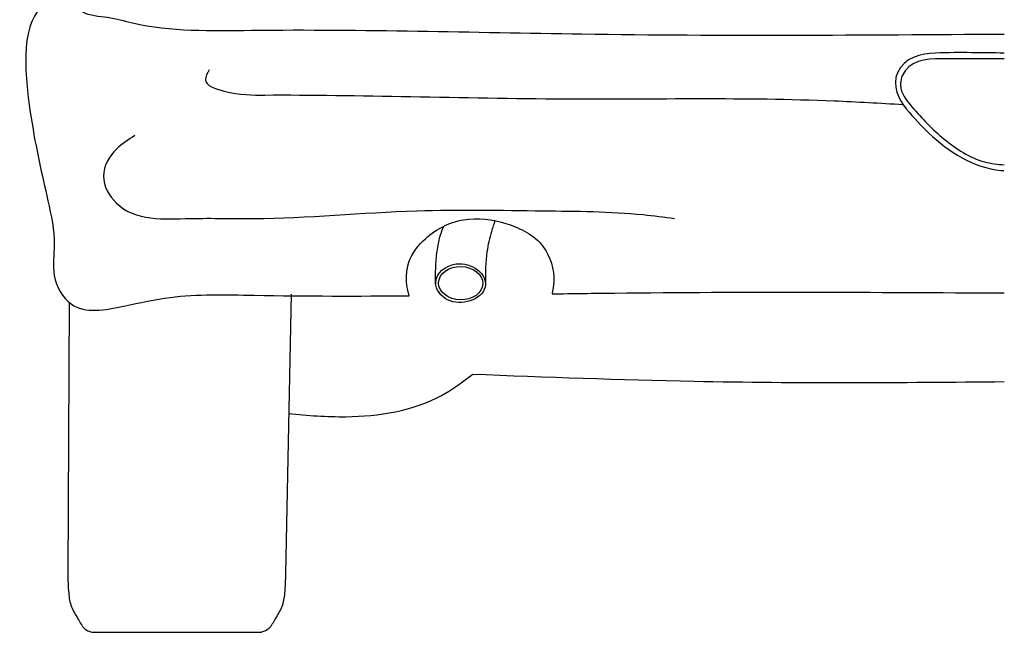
# Model space of a CAD drawing. Extents: x -11.06 to -9.03, y 5.45 to 7.1.
# Tile 1 of 11: x -10.94 to -10.04, y 5.45 to 6.01. Entities that reach past the tile are written whole.
import ezdxf

# ---------------------------------------------------------------- set-up
doc = ezdxf.new("R2010")
doc.units = 0
doc.layers.add('206', color=7, linetype='CONTINUOUS')

msp = doc.modelspace()

# ---------------------------------------------------------------- linework, layer by layer
at = {"layer": '206'}
for p, q in [((-10.69443, 5.76297), (-10.6995, 5.50687)), ((-10.89787, 5.75538), (-10.89925, 5.50687)), ((-10.87728, 5.45288), (-10.72147, 5.45288))]:
    msp.add_line(p, q, dxfattribs=at)
msp.add_ellipse((-10.53885, 5.77313), major_axis=(-0.02024, 0.00051), ratio=0.75643, start_param=0.003144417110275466, end_param=6.286329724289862, dxfattribs=at)
for points, knots in [([(-10.0402, 6.00142), (-10.1696, 6.0005), (-10.40022, 5.99892), (-10.66448, 6.00713), (-10.81273, 6.00324), (-10.86207, 6.0177), (-10.89142, 6.0184), (-10.90405, 6.05369), (-10.9068, 6.10053), (-10.85041, 6.12176), (-10.7358, 6.11429), (-10.53725, 6.11531), (-10.2997, 6.10494), (-10.12943, 6.10661), (-10.05309, 6.10172), (-10.0402, 6.10085)], [0.004288, 0.004288, 0.004288, 0.004288, 0.318192, 0.563782, 0.652399, 0.671302, 0.690205, 0.717372, 0.747739, 0.789669, 0.837218, 1.036623, 1.263776, 1.418273, 1.449678, 1.449678, 1.449678, 1.449678]), ([(-10.92352, 6.0263), (-10.94331, 6.00806), (-10.93472, 5.92326), (-10.92026, 5.86184), (-10.90938, 5.81244), (-10.91502, 5.77939), (-10.89458, 5.74271), (-10.84801, 5.75175), (-10.79506, 5.76377), (-10.70624, 5.76119), (-10.63311, 5.76122), (-10.58604, 5.76162)], [0.0279083, 0.0279083, 0.0279083, 0.0279083, 0.1030996, 0.1638216, 0.1954443, 0.2173348, 0.2412085, 0.2803672, 0.3153628, 0.3779863, 0.4925116, 0.4925116, 0.4925116, 0.4925116]), ([(-10.0402, 5.98427), (-10.05967, 5.98426), (-10.0797, 5.98516), (-10.11677, 5.98372), (-10.13198, 5.98015), (-10.14326, 5.95469), (-10.13702, 5.94129), (-10.12314, 5.92481), (-10.11657, 5.91767), (-10.09166, 5.89387), (-10.06808, 5.87882), (-10.04241, 5.87652), (-10.04149, 5.87645), (-10.04056, 5.87638)], [0.0078414, 0.0078414, 0.0078414, 0.0078414, 0.0575002, 0.0575002, 0.085979, 0.085979, 0.1092566, 0.1092566, 0.1325341, 0.1325341, 0.1908557, 0.1908557, 0.1930376, 0.1930376, 0.1930376, 0.1930376]), ([(-10.0402, 5.97894), (-10.05654, 5.97893), (-10.08639, 5.97895), (-10.1286, 5.97925), (-10.13844, 5.95131), (-10.12016, 5.92885), (-10.09662, 5.90433), (-10.06643, 5.88454), (-10.04638, 5.88215), (-10.0402, 5.88169)], [0.0078414, 0.0078414, 0.0078414, 0.0078414, 0.0495181, 0.0823767, 0.093183, 0.1107767, 0.1440204, 0.1780649, 0.1930376, 0.1930376, 0.1930376, 0.1930376]), ([(-10.76955, 5.96878), (-10.7713, 5.96564), (-10.77685, 5.95572), (-10.74691, 5.9455), (-10.64835, 5.94667), (-10.44909, 5.93953), (-10.25753, 5.94438), (-10.15423, 5.93834), (-10.13313, 5.93709)], [0, 0, 0, 0, 0.0074157, 0.0234841, 0.0539292, 0.2772138, 0.4770569, 0.528351, 0.528351, 0.528351, 0.528351]), ([(-10.83758, 5.90858), (-10.84352, 5.90496), (-10.85705, 5.89668), (-10.87179, 5.87148), (-10.84745, 5.82904), (-10.78875, 5.83363), (-10.69923, 5.83081), (-10.59014, 5.84187), (-10.47142, 5.83932), (-10.39229, 5.83906), (-10.35226, 5.83374), (-10.34263, 5.83246)], [0, 0, 0, 0, 0.0207555, 0.0473584, 0.0739613, 0.1433418, 0.2011721, 0.3510048, 0.4666654, 0.5585764, 0.5876906, 0.5876906, 0.5876906, 0.5876906]), ([(-10.58604, 5.76162), (-10.58698, 5.76494), (-10.58896, 5.77396), (-10.58845, 5.79294), (-10.5712, 5.81794), (-10.53714, 5.83545), (-10.49647, 5.82998), (-10.46085, 5.81215), (-10.45173, 5.78176), (-10.45429, 5.76703), (-10.45502, 5.76335)], [0.0135651, 0.0135651, 0.0135651, 0.0135651, 0.0216387, 0.0351963, 0.0563524, 0.0898384, 0.122061, 0.1537344, 0.1798793, 0.1886436, 0.1886436, 0.1886436, 0.1886436]), ([(-10.56203, 5.77214), (-10.5619, 5.7819), (-10.56169, 5.79797), (-10.55812, 5.81583), (-10.55512, 5.82353), (-10.55438, 5.82538)], [0, 0, 0, 0, 0.02274568, 0.03746407, 0.04214256, 0.04214256, 0.04214256, 0.04214256]), ([(-10.51588, 5.77291), (-10.51581, 5.78269), (-10.51571, 5.79881), (-10.5113, 5.81809), (-10.50816, 5.82749), (-10.50701, 5.83093)], [0, 0, 0, 0, 0.02807144, 0.04623605, 0.05673468, 0.05673468, 0.05673468, 0.05673468]), ([(-10.56164, 5.77364), (-10.56177, 5.7672), (-10.55726, 5.7611), (-10.53844, 5.75184), (-10.51948, 5.75741), (-10.5135, 5.78143), (-10.52897, 5.79279), (-10.55296, 5.78946), (-10.56146, 5.78224), (-10.56164, 5.77364)], [0, 0, 0, 0, 1.019924, 1.019924, 2.971496, 2.971496, 4.923069, 4.923069, 6.283185, 6.283185, 6.283185, 6.283185]), ([(-10.45502, 5.76335), (-10.43595, 5.76363), (-10.29824, 5.76553), (-10.15963, 5.76483), (-10.0402, 5.76417)], [0.599053, 0.599053, 0.599053, 0.599053, 0.6456227, 0.9353967, 0.9353967, 0.9353967, 0.9353967]), ([(-10.69659, 5.65369), (-10.67922, 5.65179), (-10.63196, 5.64816), (-10.57084, 5.65783), (-10.53698, 5.68248), (-10.52782, 5.68973)], [0.0235424, 0.0235424, 0.0235424, 0.0235424, 0.0661037, 0.1386913, 0.1664639, 0.1664639, 0.1664639, 0.1664639]), ([(-10.52826, 5.68974), (-10.46048, 5.68715), (-10.29785, 5.68094), (-10.13512, 5.68195), (-10.0402, 5.68284)], [0, 0, 0, 0, 0.1648513, 0.3955461, 0.3955461, 0.3955461, 0.3955461]), ([(-10.89925, 5.50687), (-10.89911, 5.50085), (-10.89888, 5.49063), (-10.89667, 5.47595), (-10.88999, 5.46609), (-10.88523, 5.45623), (-10.87976, 5.45372), (-10.87728, 5.45288)], [0, 0, 0, 0, 0.0140995, 0.02396038, 0.03382909, 0.04223821, 0.04840269, 0.04840269, 0.04840269, 0.04840269]), ([(-10.6995, 5.50687), (-10.69963, 5.50085), (-10.69987, 5.49063), (-10.70207, 5.47595), (-10.70876, 5.46609), (-10.71352, 5.45623), (-10.71899, 5.45372), (-10.72147, 5.45288)], [0, 0, 0, 0, 0.0140995, 0.02396038, 0.03382909, 0.04223821, 0.04840269, 0.04840269, 0.04840269, 0.04840269])]:
    msp.add_open_spline(points, degree=3, knots=knots, dxfattribs=at)

doc.saveas('drawing.dxf')
